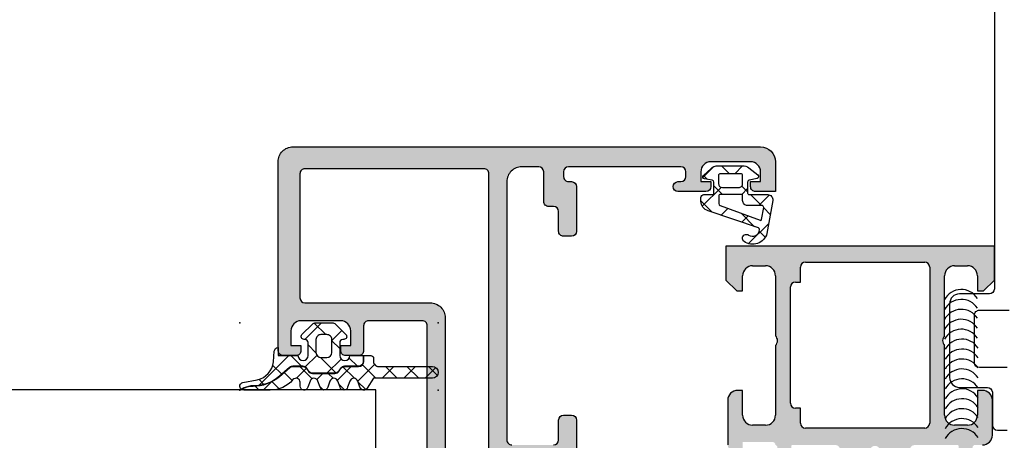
# Model space of a CAD drawing. Header units: millimetres. Extents: x 247761 to 294611, y 172579 to 236863.
# Tile 231 of 256: x 268619 to 268718, y 174683 to 174725. Entities that reach past the tile are written whole.
import ezdxf

# ---------------------------------------------------------------- set-up
doc = ezdxf.new("R2010")
doc.units = ezdxf.units.MM
doc.layers.add('FASÁDA DETAILNÍ', color=4, linetype='Continuous')
doc.layers.add('NOVA', color=240, linetype='Continuous')

# ---------------------------------------------------------------- blocks, each defined once
blk = doc.blocks.new('A$C69D17D4D')
at = {"layer": 'FASÁDA DETAILNÍ'}
h = blk.add_hatch(color=256, dxfattribs=at)
edge = h.paths.add_edge_path(flags=16)
edge.add_ellipse((-5978.789414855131, 1338.481925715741), major_axis=(-0.4999740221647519, 0), ratio=1, start_angle=179.9970229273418, end_angle=270.0029770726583)
edge.add_line((-5978.789440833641, 1338.981899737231), (-5996.789440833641, 1338.981899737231))
edge.add_ellipse((-5996.789466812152, 1338.481925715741), major_axis=(-0.4999740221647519, 0), ratio=1, start_angle=-90.00297707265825, end_angle=0.00297707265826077)
edge.add_line((-5997.289440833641, 1338.481899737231), (-5997.289440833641, 1325.981899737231))
edge.add_ellipse((-5996.789419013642, 1325.981921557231), major_axis=(-0.5000218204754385, 0), ratio=1, start_angle=0.002500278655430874, end_angle=89.99749972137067)
edge.add_line((-5996.789440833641, 1325.481899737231), (-5984.186389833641, 1325.481899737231))
edge.add_ellipse((-5984.186388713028, 1323.981900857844), major_axis=(-1.499998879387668, 0), ratio=1, start_angle=179.9999571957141, end_angle=270.0000428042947, ccw=False)
edge.add_line((-5982.686389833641, 1323.981899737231), (-5982.686389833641, 1310.981911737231))
edge.add_ellipse((-5982.186390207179, 1310.981911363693), major_axis=(-0.49999962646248, 0), ratio=1, start_angle=-4.280429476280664e-05, end_angle=90.00004280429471)
edge.add_line((-5982.186389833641, 1310.481911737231), (-5978.789440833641, 1310.481911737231))
edge.add_ellipse((-5978.789440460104, 1310.981911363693), major_axis=(-0.49999962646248, 0), ratio=1, start_angle=89.99995719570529, end_angle=180.0000428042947)
edge.add_line((-5978.289440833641, 1310.981911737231), (-5978.289440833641, 1338.481899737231))
edge = h.paths.add_edge_path()
edge.add_line((-5949.489445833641, 1339.681911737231), (-5949.489445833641, 1336.681911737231))
edge.add_line((-5949.489445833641, 1336.681911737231), (-5951.489445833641, 1336.681911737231))
edge.add_arc((-5951.489471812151, 1337.181885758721), 0.4999740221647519, 179.9970229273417, 270.00297707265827, ccw=False)
edge.add_line((-5951.989445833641, 1337.181911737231), (-5951.989445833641, 1337.681911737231))
edge.add_line((-5951.989445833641, 1337.681911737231), (-5950.989445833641, 1337.681911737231))
edge.add_line((-5950.989445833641, 1337.681911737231), (-5950.989445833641, 1338.681911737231))
edge.add_arc((-5951.989509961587, 1338.681847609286), 1.000064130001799, 0.003674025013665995, 89.99632597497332)
edge.add_line((-5951.989445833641, 1339.681911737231), (-5955.989445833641, 1339.681911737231))
edge.add_arc((-5955.98941585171, 1338.6818817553), 1.000029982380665, 90.00171778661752, 179.9982822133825)
edge.add_line((-5956.989445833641, 1338.681911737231), (-5956.989445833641, 1337.681911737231))
edge.add_line((-5956.989445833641, 1337.681911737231), (-5955.989445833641, 1337.681911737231))
edge.add_line((-5955.989445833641, 1337.681911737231), (-5955.989445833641, 1337.181911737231))
edge.add_arc((-5956.489451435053, 1337.181917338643), 0.5000056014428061, 270.00064186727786, 359.9993581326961, ccw=False)
edge.add_line((-5956.489445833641, 1336.681911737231), (-5959.289448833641, 1336.681911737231))
edge.add_arc((-5959.289448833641, 1337.181911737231), 0.5, 90, 270, ccw=False)
edge.add_line((-5959.289448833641, 1337.681911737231), (-5958.989445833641, 1337.681911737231))
edge.add_arc((-5958.989456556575, 1338.181922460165), 0.5000107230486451, 270.0012287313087, 359.9987712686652)
edge.add_line((-5958.489445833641, 1338.181911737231), (-5958.489445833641, 1338.681911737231))
edge.add_arc((-5958.98951375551, 1338.681843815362), 0.500067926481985, 0.007782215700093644, 89.99221778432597)
edge.add_line((-5958.989445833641, 1339.181911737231), (-5970.289440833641, 1339.181911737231))
edge.add_arc((-5970.289419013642, 1338.681889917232), 0.5000218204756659, 90.00250027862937, 179.9974997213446)
edge.add_line((-5970.789440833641, 1338.681911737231), (-5970.789440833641, 1338.181911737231))
edge.add_arc((-5970.289503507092, 1338.18184906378), 0.4999373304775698, 179.9928172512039, 270.007182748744)
edge.add_line((-5970.289440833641, 1337.681911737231), (-5969.989437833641, 1337.681911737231))
edge.add_arc((-5969.989500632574, 1337.181848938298), 0.5000628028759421, 0.007195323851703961, 89.99280467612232, ccw=False)
edge.add_line((-5969.489437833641, 1337.181911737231), (-5969.489437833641, 1332.681911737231))
edge.add_arc((-5969.989443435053, 1332.681917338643), 0.5000056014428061, 270.00064186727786, 359.9993581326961, ccw=False)
edge.add_line((-5969.989437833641, 1332.181911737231), (-5970.789440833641, 1332.181911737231))
edge.add_arc((-5970.789466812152, 1332.681885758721), 0.4999740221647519, 179.9970229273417, 270.00297707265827, ccw=False)
edge.add_line((-5971.289440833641, 1332.681911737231), (-5971.289440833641, 1334.681911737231))
edge.add_arc((-5971.789508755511, 1334.681843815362), 0.500067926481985, 0.007782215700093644, 89.99221778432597)
edge.add_line((-5971.789440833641, 1335.181911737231), (-5972.289440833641, 1335.181911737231))
edge.add_arc((-5972.289503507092, 1335.68184906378), 0.499937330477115, 179.9928172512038, 270.00718274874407, ccw=False)
edge.add_line((-5972.789440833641, 1335.681911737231), (-5972.789440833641, 1338.681911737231))
edge.add_arc((-5973.289495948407, 1338.681856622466), 0.500055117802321, 0.006314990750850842, 89.99368500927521)
edge.add_line((-5973.289440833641, 1339.181911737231), (-5974.989437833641, 1339.181911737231))
edge.add_arc((-5974.989469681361, 1337.681943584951), 1.499968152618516, 89.99878348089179, 180.0012165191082)
edge.add_line((-5976.489437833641, 1337.681911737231), (-5976.489437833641, 1311.681911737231))
edge.add_arc((-5975.989458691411, 1311.681890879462), 0.4999791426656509, 179.9976097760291, 270.002390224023)
edge.add_line((-5975.989437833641, 1311.181911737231), (-5971.789440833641, 1311.181911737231))
edge.add_arc((-5971.789446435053, 1311.681917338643), 0.5000056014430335, 270.0006418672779, 359.9993581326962)
edge.add_line((-5971.289440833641, 1311.681911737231), (-5971.289440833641, 1313.681911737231))
edge.add_arc((-5970.789419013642, 1313.681889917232), 0.5000218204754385, 90.00250027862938, 179.9974997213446, ccw=False)
edge.add_line((-5970.789440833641, 1314.181911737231), (-5969.989437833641, 1314.181911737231))
edge.add_arc((-5969.989490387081, 1313.681859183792), 0.5000525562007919, 0.006021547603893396, 89.99397845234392, ccw=False)
edge.add_line((-5969.489437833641, 1313.681911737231), (-5969.489437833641, 1308.681910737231))
edge.add_line((-5969.489437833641, 1308.681910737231), (-5969.706758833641, 1307.924021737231))
edge.add_arc((-5969.418380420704, 1307.841330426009), 0.2999999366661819, 163.9999757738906, 232.0951853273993)
edge.add_arc((-5969.786990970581, 1307.367910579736), 0.3000001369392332, 3.0079431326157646e-05, 52.095281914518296, ccw=False)
edge.add_line((-5969.486990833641, 1307.367910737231), (-5969.486992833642, 1305.303763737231))
edge.add_arc((-5969.886992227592, 1305.303763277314), 0.3999993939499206, -111.97376953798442, 6.587841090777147e-05, ccw=False)
edge.add_line((-5970.036664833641, 1304.932821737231), (-5972.059893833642, 1305.749182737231))
edge.add_arc((-5971.985057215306, 1305.934652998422), 0.19999934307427, 155.8589076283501, 248.0260921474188, ccw=False)
edge.add_line((-5972.167564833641, 1306.016449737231), (-5971.099244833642, 1308.400134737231))
edge.add_arc((-5971.281752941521, 1308.481931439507), 0.1999997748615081, 335.8589745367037, 450.819900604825)
edge.add_line((-5971.284614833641, 1308.681910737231), (-5982.588694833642, 1308.681911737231))
edge.add_arc((-5982.597126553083, 1308.490497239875), 0.1916001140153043, 87.4777781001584, 181.0444500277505)
edge.add_line((-5982.788694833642, 1308.487004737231), (-5982.788694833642, 1308.066420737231))
edge.add_line((-5982.788694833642, 1308.066420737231), (-5981.356959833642, 1305.600808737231))
edge.add_arc((-5981.616296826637, 1305.449997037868), 0.2999997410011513, -74.00002828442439, 30.17919611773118, ccw=False)
edge.add_line((-5981.533605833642, 1305.161618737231), (-5983.025766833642, 1304.733747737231))
edge.add_line((-5983.025766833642, 1304.733747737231), (-5983.889041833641, 1304.235335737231))
edge.add_arc((-5984.089041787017, 1304.581745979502), 0.4000000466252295, 180.0000347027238, 299.9999884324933, ccw=False)
edge.add_line((-5984.489041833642, 1304.581745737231), (-5984.488694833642, 1308.689676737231))
edge.add_line((-5984.488694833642, 1308.689676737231), (-5984.486389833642, 1323.181733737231))
edge.add_arc((-5984.986389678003, 1323.181911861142), 0.4999998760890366, 359.9795884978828, 450.0000178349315)
edge.add_line((-5984.986389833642, 1323.681911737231), (-5990.389431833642, 1323.681911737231))
edge.add_arc((-5990.389432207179, 1323.181912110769), 0.49999962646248, 89.99995719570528, 180.0000428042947)
edge.add_line((-5990.889431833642, 1323.181911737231), (-5990.889431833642, 1320.681911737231))
edge.add_arc((-5991.389431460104, 1320.681911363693), 0.49999962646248, -90.00004280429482, 4.28042947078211e-05, ccw=False)
edge.add_line((-5991.389431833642, 1320.181911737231), (-5992.689434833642, 1320.181911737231))
edge.add_arc((-5992.689455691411, 1320.681890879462), 0.4999791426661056, 179.9976097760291, 270.00239022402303, ccw=False)
edge.add_line((-5993.189434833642, 1320.681911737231), (-5993.189434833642, 1321.181911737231))
edge.add_line((-5993.189434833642, 1321.181911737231), (-5992.189434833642, 1321.181911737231))
edge.add_line((-5992.189434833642, 1321.181911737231), (-5992.189434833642, 1322.681911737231))
edge.add_arc((-5993.189466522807, 1322.681880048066), 1.000031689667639, 0.001815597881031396, 89.99818440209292)
edge.add_line((-5993.189434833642, 1323.681911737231), (-5997.189434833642, 1323.681911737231))
edge.add_arc((-5997.189365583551, 1322.681842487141), 1.00006925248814, 90.00396746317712, 179.9960325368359)
edge.add_line((-5998.189434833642, 1322.681911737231), (-5998.189434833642, 1321.181911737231))
edge.add_line((-5998.189434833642, 1321.181911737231), (-5997.189434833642, 1321.181911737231))
edge.add_line((-5997.189434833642, 1321.181911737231), (-5997.189434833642, 1320.681911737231))
edge.add_arc((-5997.689408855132, 1320.681885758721), 0.4999740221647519, -90.00297707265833, 0.0029770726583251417, ccw=False)
edge.add_line((-5997.689434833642, 1320.181911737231), (-5998.989437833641, 1320.181911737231))
edge.add_arc((-5998.98943223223, 1320.681917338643), 0.5000056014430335, 180.0006418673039, 269.99935813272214, ccw=False)
edge.add_line((-5999.489437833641, 1320.681911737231), (-5999.489437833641, 1339.681911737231))
edge.add_arc((-5997.989467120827, 1339.681941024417), 1.499970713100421, 89.9988812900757, 180.0011187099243, ccw=False)
edge.add_line((-5997.989437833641, 1341.181911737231), (-5950.989445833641, 1341.181911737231))
edge.add_arc((-5950.989506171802, 1339.681851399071), 1.500060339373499, 0.0023046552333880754, 89.99769534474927, ccw=False)
h = blk.add_hatch(dxfattribs=at)
h.set_pattern_fill('ANSI37', color=256, scale=0.625, angle=90, style=0)
h.set_pattern_definition([(135, (0, 0), (-1.403165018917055, -1.403165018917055), []), (225, (0, 0), (1.403165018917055, -1.403165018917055), [])])
edge = h.paths.add_edge_path(flags=16)
edge.add_ellipse((-5952.291680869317, 1335.779726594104), major_axis=(-0.4977897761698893, 0), ratio=1, start_angle=-0.19257972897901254, end_angle=90.25472202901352, ccw=False)
edge.add_line((-5952.789467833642, 1335.781399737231), (-5952.789467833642, 1336.281918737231))
edge.add_ellipse((-5952.889451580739, 1336.281932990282), major_axis=(-0.09998374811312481, 0), ratio=1, start_angle=179.991832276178, end_angle=270.008740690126)
edge.add_line((-5952.889466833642, 1336.381916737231), (-5955.089896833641, 1336.381920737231))
edge.add_ellipse((-5955.08989417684, 1336.281916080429), major_axis=(-0.1000046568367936, 0), ratio=1, start_angle=270.001522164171, end_angle=359.9984778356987)
edge.add_line((-5955.189898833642, 1336.281918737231), (-5955.189898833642, 1335.469976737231))
edge.add_ellipse((-5954.989892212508, 1335.469985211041), major_axis=(-0.2000066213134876, 0), ratio=1, start_angle=0.002427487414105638, end_angle=74.31138469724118)
edge.add_line((-5955.043975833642, 1335.277429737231), (-5951.025834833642, 1333.790104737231))
edge.add_ellipse((-5950.991121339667, 1333.883886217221), major_axis=(-0.0999999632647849, 0), ratio=1, start_angle=69.6878171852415, end_angle=169.6777158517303)
edge.add_line((-5950.892739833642, 1333.865967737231), (-5950.672456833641, 1335.075436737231))
edge.add_ellipse((-5950.872347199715, 1335.081945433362), major_axis=(-0.199996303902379, 0), ratio=1, start_angle=178.1350321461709, end_angle=270.001041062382)
edge.add_line((-5950.872350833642, 1335.281941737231), (-5952.289467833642, 1335.281941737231))
edge = h.paths.add_edge_path(flags=16)
edge.add_ellipse((-5952.989469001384, 1338.281930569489), major_axis=(-0.2000001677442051, 0), ratio=1, start_angle=179.9997615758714, end_angle=270.0002384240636)
edge.add_line((-5952.989469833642, 1338.481930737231), (-5955.023926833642, 1338.481926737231))
edge.add_ellipse((-5955.023931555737, 1338.281931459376), major_axis=(-0.1999952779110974, 0), ratio=1, start_angle=-90.00135281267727, end_angle=0.0004933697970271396)
edge.add_line((-5955.223926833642, 1338.281929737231), (-5955.223926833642, 1337.481919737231))
edge.add_ellipse((-5954.823916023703, 1337.481928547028), major_axis=(-0.4000108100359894, 0), ratio=1, start_angle=0.001261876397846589, end_angle=89.99802192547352)
edge.add_line((-5954.823929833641, 1337.081917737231), (-5953.189466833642, 1337.081917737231))
edge.add_ellipse((-5953.189463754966, 1337.481912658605), major_axis=(-0.3999949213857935, 0), ratio=1, start_angle=89.99955900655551, end_angle=180.0010139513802)
edge.add_line((-5952.789468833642, 1337.481919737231), (-5952.789468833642, 1338.281929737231))
edge = h.paths.add_edge_path()
edge.add_arc((-5951.389476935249, 1338.205378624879), 0.2000083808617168, -74.99848051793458, 49.99768421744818, ccw=False)
edge.add_line((-5951.337705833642, 1338.012186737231), (-5952.141230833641, 1337.821652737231))
edge.add_arc((-5952.089454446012, 1337.628459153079), 0.200011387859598, 105.0028563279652, 179.9972544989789)
edge.add_line((-5952.289465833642, 1337.628468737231), (-5952.289465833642, 1336.531918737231))
edge.add_arc((-5952.139478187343, 1336.53190838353), 0.1499876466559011, 179.9960448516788, 270.0039551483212)
edge.add_line((-5952.139467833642, 1336.381920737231), (-5950.256596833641, 1336.381928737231))
edge.add_arc((-5950.25659491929, 1335.881928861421), 0.4999998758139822, -9.933572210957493, 90.00021936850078, ccw=False)
edge.add_line((-5949.764090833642, 1335.795675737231), (-5950.345479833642, 1332.475949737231))
edge.add_arc((-5951.789465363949, 1332.882024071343), 1.499996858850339, 234.91244600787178, 344.29307554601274, ccw=False)
edge.add_arc((-5952.421772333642, 1331.981921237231), 0.3999981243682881, 54.911995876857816, 234.9119958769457, ccw=False)
edge.add_arc((-5951.787250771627, 1332.863220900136), 0.6860034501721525, 233.8588144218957, 359.5156416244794)
edge.add_arc((-5951.250374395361, 1332.877041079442), 0.1503878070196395, 352.5039217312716, 430.9838490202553)
edge.add_line((-5951.201372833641, 1333.019221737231), (-5956.247598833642, 1334.746903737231))
edge.add_arc((-5955.989477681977, 1335.712995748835), 0.9999801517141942, 179.9994276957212, 255.04108906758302, ccw=False)
edge.add_line((-5956.989457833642, 1335.713005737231), (-5956.989469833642, 1336.081910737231))
edge.add_arc((-5956.689450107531, 1336.08189001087), 0.3000197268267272, 90.0031942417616, 179.9960418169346, ccw=False)
edge.add_line((-5956.689466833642, 1336.381909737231), (-5955.839451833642, 1336.381909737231))
edge.add_arc((-5955.83943891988, 1336.531893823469), 0.1499840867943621, 269.9950667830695, 360.0049332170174)
edge.add_line((-5955.689454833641, 1336.531906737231), (-5955.689465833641, 1337.628468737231))
edge.add_arc((-5955.889480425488, 1337.628459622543), 0.20001459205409, 0.002610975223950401, 74.99762566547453)
edge.add_line((-5955.837704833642, 1337.821656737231), (-5956.641076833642, 1337.950750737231))
edge.add_arc((-5956.589352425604, 1338.143926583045), 0.1999808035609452, 134.9925555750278, 255.01021291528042, ccw=False)
edge.add_line((-5956.730741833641, 1338.285352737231), (-5955.954871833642, 1339.011871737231))
edge.add_arc((-5955.271361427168, 1338.28193010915), 1.000000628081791, 89.99996599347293, 133.1185376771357, ccw=False)
edge.add_line((-5955.271360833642, 1339.281930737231), (-5952.792727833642, 1339.281930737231))
edge.add_arc((-5952.792728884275, 1338.281927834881), 1.000002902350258, 52.1722069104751, 89.99993980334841, ccw=False)
edge.add_line((-5952.179436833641, 1339.071787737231), (-5951.260907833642, 1338.358588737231))
h = blk.add_hatch(color=256, dxfattribs=at)
edge = h.paths.add_edge_path()
edge.add_arc((-5931.189596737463, 1311.061932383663), 0.120000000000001, 360.0000000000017, 450.00000000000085, ccw=False)
edge.add_line((-5931.069596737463, 1311.061932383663), (-5931.069596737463, 1308.301934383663))
edge.add_arc((-5930.769596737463, 1308.301934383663), 0.3000000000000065, 540, 629.9999999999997)
edge.add_line((-5930.769596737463, 1308.001934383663), (-5929.789622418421, 1308.001934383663))
edge.add_arc((-5929.78962241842, 1308.301934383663), 0.3000000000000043, 269.9999999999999, 360)
edge.add_line((-5929.48962241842, 1308.301934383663), (-5929.48962241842, 1310.181945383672))
edge.add_arc((-5929.410755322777, 1310.449488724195), 0.2789255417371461, 178.8371299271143, 253.5754054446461, ccw=False)
edge.add_line((-5929.68962341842, 1310.455149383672), (-5929.68962341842, 1310.908743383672))
edge.add_arc((-5929.410785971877, 1310.91441179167), 0.2788950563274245, 106.41987641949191, 181.1645893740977, ccw=False)
edge.add_line((-5929.48962241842, 1311.181932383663), (-5928.689447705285, 1311.181932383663))
edge.add_arc((-5928.689447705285, 1312.181932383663), 0.9999999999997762, 269.9999999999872, 359.9999999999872)
edge.add_line((-5927.689447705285, 1312.181932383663), (-5927.689447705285, 1315.681939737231))
edge.add_arc((-5928.689467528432, 1315.681919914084), 1.000019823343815, 360.001135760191, 449.9988642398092)
edge.add_line((-5928.689447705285, 1316.681939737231), (-5929.189447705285, 1316.681939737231))
edge.add_line((-5929.189447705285, 1316.681939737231), (-5929.189447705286, 1314.181939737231))
edge.add_arc((-5930.189493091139, 1314.181985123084), 1.000045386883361, 270.0026002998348, 359.9973997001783, ccw=False)
edge.add_line((-5930.189447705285, 1313.181939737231), (-5931.489466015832, 1313.181939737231))
edge.add_arc((-5931.489413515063, 1314.181992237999), 1.000052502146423, 180.0030079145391, 269.9969920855, ccw=False)
edge.add_line((-5932.489466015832, 1314.181939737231), (-5932.489466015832, 1321.181939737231))
edge.add_arc((-5931.964344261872, 1321.681939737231), 0.7250881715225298, 136.4038161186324, 223.5961838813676, ccw=False)
edge.add_line((-5932.489466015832, 1322.181939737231), (-5932.489466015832, 1328.216027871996))
edge.add_arc((-5931.489413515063, 1328.215975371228), 1.000052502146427, 450.0030079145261, 539.9969920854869, ccw=False)
edge.add_line((-5931.489466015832, 1329.216027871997), (-5930.189447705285, 1329.216027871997))
edge.add_arc((-5930.189493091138, 1328.215982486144), 1.000045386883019, 360.00260029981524, 449.9973997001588, ccw=False)
edge.add_line((-5929.189447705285, 1328.216027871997), (-5929.189447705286, 1326.681939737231))
edge.add_line((-5929.189447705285, 1326.681939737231), (-5928.589441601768, 1326.681939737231))
edge.add_line((-5928.589441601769, 1326.681939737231), (-5927.489466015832, 1327.781945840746))
edge.add_line((-5927.489466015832, 1327.781945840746), (-5927.489466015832, 1331.181939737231))
edge.add_line((-5927.489466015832, 1331.181939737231), (-5954.489366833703, 1331.181939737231))
edge.add_line((-5954.489366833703, 1331.181939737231), (-5954.489366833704, 1327.781945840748))
edge.add_line((-5954.489366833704, 1327.781945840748), (-5953.389391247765, 1326.681939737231))
edge.add_line((-5953.389391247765, 1326.681939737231), (-5952.78938514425, 1326.681939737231))
edge.add_line((-5952.78938514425, 1326.681939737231), (-5952.789385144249, 1328.216027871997))
edge.add_arc((-5951.789339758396, 1328.215982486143), 1.000045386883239, 450.0026002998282, 539.9973997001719, ccw=False)
edge.add_line((-5951.78938514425, 1329.216027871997), (-5950.489366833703, 1329.216027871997))
edge.add_arc((-5950.48941933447, 1328.215975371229), 1.000052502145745, 360.00300791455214, 449.99699208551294, ccw=False)
edge.add_line((-5949.489366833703, 1328.216027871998), (-5949.489366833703, 1322.181939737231))
edge.add_arc((-5950.014488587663, 1321.681939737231), 0.7250881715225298, 316.40381611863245, 403.59618388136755, ccw=False)
edge.add_line((-5949.489366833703, 1321.181939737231), (-5949.489366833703, 1314.181939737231))
edge.add_arc((-5950.489419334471, 1314.181992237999), 1.000052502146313, 270.00300791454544, 359.99699208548, ccw=False)
edge.add_line((-5950.489366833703, 1313.181939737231), (-5951.78938514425, 1313.181939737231))
edge.add_arc((-5951.789339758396, 1314.181985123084), 1.000045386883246, 180.0026002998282, 269.9973997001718, ccw=False)
edge.add_line((-5952.78938514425, 1314.181939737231), (-5952.78938514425, 1316.681939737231))
edge.add_line((-5952.78938514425, 1316.681939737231), (-5953.28938514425, 1316.681939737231))
edge.add_arc((-5953.289365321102, 1315.681919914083), 1.000019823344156, 450.0011357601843, 539.9988642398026)
edge.add_line((-5954.28938514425, 1315.681939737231), (-5954.28938514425, 1311.181939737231))
edge.add_arc((-5953.78939546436, 1311.181929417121), 0.4999896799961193, 539.9988173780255, 630.0011826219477)
edge.add_line((-5953.78938514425, 1310.681939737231), (-5952.78938514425, 1310.681939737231))
edge.add_line((-5952.78938514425, 1310.681939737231), (-5952.78938514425, 1311.481942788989))
edge.add_line((-5952.78938514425, 1311.481942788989), (-5949.78936988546, 1311.481942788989))
edge.add_arc((-5949.78936719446, 1311.181935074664), 0.3000077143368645, 359.99948607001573, 450.0005139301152, ccw=False)
edge.add_arc((-5949.568195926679, 1310.91441179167), 0.2788950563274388, 358.83541062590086, 433.58012358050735, ccw=False)
edge.add_line((-5949.289358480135, 1310.908743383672), (-5949.289358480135, 1310.455149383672))
edge.add_arc((-5949.568226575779, 1310.449488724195), 0.2789255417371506, 286.4245945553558, 361.1628700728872, ccw=False)
edge.add_line((-5949.489359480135, 1310.181945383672), (-5949.489359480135, 1308.301934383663))
edge.add_arc((-5949.189359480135, 1308.301934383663), 0.3000000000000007, 539.9999999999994, 629.9999999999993)
edge.add_line((-5949.189359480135, 1308.001934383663), (-5948.209385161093, 1308.001934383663))
edge.add_arc((-5948.209385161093, 1308.301934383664), 0.3000000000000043, 270, 360)
edge.add_line((-5947.909385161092, 1308.301934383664), (-5947.909385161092, 1311.061932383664))
edge.add_arc((-5947.789385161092, 1311.061932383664), 0.1200000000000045, 450, 539.9999999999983, ccw=False)
edge.add_line((-5947.789385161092, 1311.181932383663), (-5943.489359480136, 1311.181932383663))
edge.add_arc((-5943.489359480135, 1310.681932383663), 0.4999999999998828, 360.000000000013, 450.0000000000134, ccw=False)
edge.add_line((-5942.989359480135, 1310.681932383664), (-5942.989359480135, 1309.981932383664))
edge.add_line((-5942.989359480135, 1309.981932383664), (-5944.370854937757, 1307.589112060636))
edge.add_arc((-5944.251239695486, 1307.520052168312), 0.1381197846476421, 509.9999999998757, 637.702437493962)
edge.add_arc((-5944.69885808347, 1312.361403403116), 4.999999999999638, 275.3492280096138, 341.2905992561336)
edge.add_arc((-5939.489490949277, 1310.5971772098), 0.5000000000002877, 378.7094007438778, 521.2905992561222, ccw=False)
edge.add_arc((-5934.280123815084, 1312.361403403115), 4.999999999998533, 198.7094007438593, 264.6507719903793)
edge.add_arc((-5934.727742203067, 1307.520052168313), 0.1381197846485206, 262.2975625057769, 389.9999999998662)
edge.add_line((-5934.608126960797, 1307.589112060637), (-5935.98962241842, 1309.981932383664))
edge.add_line((-5935.98962241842, 1309.981932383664), (-5935.989622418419, 1310.681932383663))
edge.add_arc((-5935.489622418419, 1310.681932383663), 0.5000000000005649, 449.9999999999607, 539.9999999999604, ccw=False)
edge.add_line((-5935.489622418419, 1311.181932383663), (-5931.189596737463, 1311.181932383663))
edge = h.paths.add_edge_path(flags=16)
edge.add_arc((-5946.489374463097, 1329.081933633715), 0.5, 450, 540, ccw=False)
edge.add_line((-5946.489374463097, 1329.581933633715), (-5934.489466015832, 1329.581933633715))
edge.add_arc((-5934.489466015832, 1329.081933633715), 0.5, 360, 450, ccw=False)
edge.add_line((-5933.989466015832, 1329.081933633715), (-5933.989466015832, 1313.381951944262))
edge.add_arc((-5934.489466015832, 1313.381951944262), 0.5, 270, 360, ccw=False)
edge.add_line((-5934.489466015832, 1312.881951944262), (-5946.489374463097, 1312.881951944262))
edge.add_arc((-5946.489374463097, 1313.381951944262), 0.5, 180, 270, ccw=False)
edge.add_line((-5946.989374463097, 1313.381951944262), (-5946.989374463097, 1314.881951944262))
edge.add_line((-5946.989374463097, 1314.881951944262), (-5947.489374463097, 1314.881951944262))
edge.add_arc((-5947.489374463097, 1315.381951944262), 0.5000000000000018, 180.0000000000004, 270, ccw=False)
edge.add_line((-5947.989374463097, 1315.381951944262), (-5947.989374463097, 1327.081933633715))
edge.add_arc((-5947.489374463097, 1327.081933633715), 0.5, 450, 539.9999999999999, ccw=False)
edge.add_line((-5947.489374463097, 1327.581933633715), (-5946.989374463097, 1327.581933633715))
edge.add_line((-5946.989374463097, 1327.581933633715), (-5946.989374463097, 1329.081933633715))
h = blk.add_hatch(dxfattribs=at)
h.set_pattern_fill('ANSI37', color=256, scale=0.625, angle=90, style=0)
h.set_pattern_definition([(135, (-5999.489465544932, 1320.681940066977), (-1.403165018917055, -1.403165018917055), []), (225, (-5999.489465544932, 1320.681940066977), (1.403165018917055, -1.403165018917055), [])])
edge = h.paths.add_edge_path()
edge.add_arc((-5992.879513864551, 1322.091933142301), 0.2900050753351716, -89.99948928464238, 45.00243667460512, ccw=False)
edge.add_line((-5992.879511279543, 1321.801928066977), (-5992.979505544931, 1321.801928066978))
edge.add_arc((-5992.979505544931, 1321.491928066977), 0.3099999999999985, 89.9999999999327, 180.0000000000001)
edge.add_line((-5993.289505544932, 1321.491928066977), (-5993.289505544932, 1320.191952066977))
edge.add_arc((-5992.779505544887, 1320.191952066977), 0.5100000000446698, 179.9999999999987, 358.8764798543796)
edge.add_line((-5992.269603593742, 1320.181952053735), (-5990.910995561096, 1320.181950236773))
edge.add_line((-5990.910995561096, 1320.181950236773), (-5990.910995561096, 1319.591949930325))
edge.add_arc((-5991.400995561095, 1319.591949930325), 0.4900000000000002, 270, 359.9999999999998, ccw=False)
edge.add_line((-5991.400995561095, 1319.101949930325), (-5992.800993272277, 1319.101949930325))
edge.add_arc((-5992.800993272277, 1318.591949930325), 0.5099999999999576, 89.9999999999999, 149.9999999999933)
edge.add_line((-5993.242666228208, 1318.846949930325), (-5993.358136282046, 1318.646949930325))
edge.add_arc((-5993.782488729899, 1318.891949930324), 0.4900000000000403, 269.9999999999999, 329.99999999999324, ccw=False)
edge.add_line((-5993.782488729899, 1318.401949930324), (-5996.019498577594, 1318.401949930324))
edge.add_arc((-5996.019498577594, 1318.891949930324), 0.4899999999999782, 209.9999999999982, 269.9999999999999, ccw=False)
edge.add_line((-5996.443851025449, 1318.646949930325), (-5996.559321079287, 1318.846949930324))
edge.add_arc((-5997.000994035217, 1318.591949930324), 0.5100000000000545, 29.99999999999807, 90.0000000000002)
edge.add_line((-5997.000994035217, 1319.101949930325), (-5997.998591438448, 1319.101949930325))
edge.add_arc((-5997.998591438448, 1318.596016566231), 0.5059333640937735, 90.00000000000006, 130.6411808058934)
edge.add_line((-5998.328115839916, 1318.979920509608), (-5999.354347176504, 1318.099053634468))
edge.add_arc((-6001.955544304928, 1321.129511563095), 3.993732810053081, 269.381130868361, 310.6411808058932, ccw=False)
edge.add_arc((-6002.020391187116, 1315.12612897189), 2.010000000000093, 89.38113086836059, 116.6547912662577)
edge.add_line((-6002.922105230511, 1316.922517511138), (-6003.1891411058, 1316.788476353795))
edge.add_arc((-6002.944171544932, 1317.091940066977), 0.3900003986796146, 101.01056244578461, 231.0879706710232, ccw=False)
edge.add_line((-6003.018657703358, 1317.474761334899), (-6001.580566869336, 1317.754362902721))
edge.add_arc((-6001.964178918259, 1319.727416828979), 2.010000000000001, 281.0024964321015, 355.0047506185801)
edge.add_line((-5999.961813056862, 1319.552399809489), (-5999.868030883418, 1320.625359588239))
edge.add_arc((-5999.479463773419, 1320.591938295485), 0.3900017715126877, 91.4698736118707, 175.0839953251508, ccw=False)
edge.add_line((-5999.48946783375, 1320.981811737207), (-5999.48946783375, 1320.181940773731))
edge.add_line((-5999.48946783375, 1320.181940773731), (-5997.489388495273, 1320.181952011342))
edge.add_arc((-5996.979486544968, 1320.191952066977), 0.5100000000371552, 181.1235249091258, 360)
edge.add_line((-5996.469486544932, 1320.191952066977), (-5996.469486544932, 1321.491928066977))
edge.add_arc((-5996.779486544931, 1321.491928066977), 0.3100000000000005, 4.103941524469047e-14, 90.00000000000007)
edge.add_line((-5996.779486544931, 1321.801928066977), (-5996.87951154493, 1321.801928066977))
edge.add_arc((-5996.879483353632, 1322.091943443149), 0.2900153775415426, 135.0033144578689, 269.9944304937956, ccw=False)
edge.add_line((-5997.084567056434, 1322.297003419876), (-5996.044002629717, 1323.338300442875))
edge.add_arc((-5995.697398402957, 1322.991940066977), 0.4900000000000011, 90.00000000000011, 135.0201621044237, ccw=False)
edge.add_line((-5995.697398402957, 1323.481940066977), (-5994.06134996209, 1323.481940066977))
edge.add_arc((-5994.061349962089, 1322.991940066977), 0.4899999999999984, 44.97230077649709, 89.99999999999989, ccw=False)
edge.add_line((-5993.714700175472, 1323.338254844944), (-5992.674458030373, 1322.297006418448))
edge = h.paths.add_edge_path()
edge.add_arc((-5994.5794827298, 1320.491918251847), 0.4999901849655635, 270.0000000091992, 360.0000000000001)
edge.add_line((-5994.079492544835, 1320.491918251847), (-5994.079492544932, 1321.791928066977))
edge.add_arc((-5994.579473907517, 1321.791946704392), 0.4999813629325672, 359.997864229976, 450.0021357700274)
edge.add_line((-5994.579492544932, 1322.291928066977), (-5995.17949954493, 1322.291928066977))
edge.add_arc((-5995.179518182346, 1321.791946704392), 0.4999813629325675, 89.99786422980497, 180.002135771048)
edge.add_line((-5995.679499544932, 1321.791928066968), (-5995.679499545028, 1320.491918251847))
edge.add_arc((-5995.179509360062, 1320.491918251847), 0.4999901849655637, 180, 270)
edge.add_line((-5995.179509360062, 1319.991928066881), (-5994.57948272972, 1319.991928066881))
h = blk.add_hatch(dxfattribs=at)
h.set_pattern_fill('ANSI37', color=256, scale=0.48, angle=90, style=0)
h.set_pattern_definition([(135, (-5999.489465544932, 1320.681940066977), (-1.077630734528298, -1.077630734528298), []), (225, (-5999.489465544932, 1320.681940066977), (1.077630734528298, -1.077630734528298), [])])
edge = h.paths.add_edge_path()
edge.add_line((-5992.27527937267, 1317.598523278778), (-5992.502538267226, 1316.991465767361))
edge.add_arc((-5992.879374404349, 1317.091940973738), 0.3900009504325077, 194.929368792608, 345.0706312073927, ccw=False)
edge.add_line((-5993.256210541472, 1316.99146576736), (-5993.483469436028, 1317.598523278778))
edge.add_arc((-5993.879374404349, 1317.491939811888), 0.4100009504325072, 15.0676336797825, 164.9323663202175)
edge.add_line((-5994.27527937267, 1317.598523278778), (-5994.502538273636, 1316.991465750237))
edge.add_arc((-5994.879374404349, 1317.091939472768), 0.390000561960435, 194.9291583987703, 345.0708416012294, ccw=False)
edge.add_line((-5995.256210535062, 1316.991465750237), (-5995.483469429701, 1317.598523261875))
edge.add_arc((-5995.879374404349, 1317.491941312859), 0.4100005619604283, 15.0674286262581, 164.9325752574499)
edge.add_line((-5996.275279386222, 1317.598523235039), (-5996.502534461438, 1316.99146573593))
edge.add_arc((-5996.879417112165, 1317.091952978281), 0.3900489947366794, 180.0000000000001, 345.0706831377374, ccw=False)
edge.add_line((-5997.269466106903, 1317.091952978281), (-5997.269466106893, 1317.491942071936))
edge.add_arc((-5997.679466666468, 1317.491942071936), 0.4100005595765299, 1.030808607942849e-10, 139.6800643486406)
edge.add_arc((-6000.271752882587, 1319.691911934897), 2.989972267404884, 269.9986695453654, 319.6800621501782, ccw=False)
edge.add_line((-6000.271822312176, 1316.701939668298), (-6002.943613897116, 1316.701940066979))
edge.add_arc((-6002.944171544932, 1317.091940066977), 0.3900003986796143, 234.35943002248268, 270.0819252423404, ccw=False)
edge.add_line((-6003.171424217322, 1316.774991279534), (-6002.913132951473, 1316.90464299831))
edge.add_arc((-6002.020391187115, 1315.12612897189), 1.990000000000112, 89.38113086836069, 116.654791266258, ccw=False)
edge.add_arc((-6001.955544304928, 1321.129511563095), 4.013732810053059, 269.381130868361, 310.6411808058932)
edge.add_line((-5999.341320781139, 1318.083877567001), (-5998.315089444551, 1318.96474444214))
edge.add_arc((-5997.998591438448, 1318.596016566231), 0.4859333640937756, 90.00000000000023, 130.6411808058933, ccw=False)
edge.add_line((-5997.998591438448, 1319.081949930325), (-5997.000994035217, 1319.081949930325))
edge.add_arc((-5997.000994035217, 1318.591949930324), 0.4900000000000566, 29.99999999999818, 89.99999999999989, ccw=False)
edge.add_line((-5996.576641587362, 1318.836949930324), (-5996.461171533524, 1318.636949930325))
edge.add_arc((-5996.019498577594, 1318.891949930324), 0.5099999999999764, 209.9999999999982, 270.0000000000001)
edge.add_line((-5996.019498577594, 1318.381949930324), (-5993.782488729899, 1318.381949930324))
edge.add_arc((-5993.782488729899, 1318.891949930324), 0.5100000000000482, 270.0000000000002, 329.999999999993)
edge.add_line((-5993.34081577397, 1318.636949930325), (-5993.225345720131, 1318.836949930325))
edge.add_arc((-5992.800993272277, 1318.591949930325), 0.4899999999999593, 90.00000000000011, 149.999999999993, ccw=False)
edge.add_line((-5992.800993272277, 1319.081949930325), (-5991.400995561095, 1319.081949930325))
edge.add_arc((-5991.400995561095, 1319.591949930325), 0.509999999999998, 270, 360.0000000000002)
edge.add_line((-5990.890995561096, 1319.591949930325), (-5990.890995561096, 1320.181950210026))
edge.add_line((-5990.890995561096, 1320.181950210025), (-5990.179374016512, 1320.181949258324))
edge.add_arc((-5990.179374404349, 1319.891949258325), 0.2900000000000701, -2.8421709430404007e-13, 89.9999233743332, ccw=False)
edge.add_line((-5989.889374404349, 1319.891949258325), (-5989.88937440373, 1319.591964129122))
edge.add_arc((-5989.37955241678, 1319.591782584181), 0.5098220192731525, 179.9795972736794, 270.024286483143)
edge.add_line((-5989.379336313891, 1319.081960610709), (-5983.979373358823, 1319.081930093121))
edge.add_arc((-5983.979376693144, 1318.491931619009), 0.5899984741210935, -90.00000000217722, 89.99967619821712, ccw=False)
edge.add_line((-5983.979376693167, 1317.901933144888), (-5989.884784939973, 1317.901933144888))
edge.add_line((-5989.884784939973, 1317.901933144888), (-5990.541488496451, 1316.897178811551))
edge.add_arc((-5990.879376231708, 1317.091939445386), 0.3899997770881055, 194.9297590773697, 330.0405788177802, ccw=False)
edge.add_line((-5991.256210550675, 1316.991461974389), (-5991.483469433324, 1317.598523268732))
edge.add_arc((-5991.879374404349, 1317.491939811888), 0.4100009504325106, 15.06763222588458, 164.9323663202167)
for p, q in [((-5927.489466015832, 1331.181939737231), (-5954.489366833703, 1331.181939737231)), ((-5954.489366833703, 1331.181939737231), (-5954.489366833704, 1327.781945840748)), ((-5927.489466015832, 1327.781945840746), (-5927.489466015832, 1331.181939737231)), ((-5951.78938514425, 1329.216027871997), (-5950.489366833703, 1329.216027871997)), ((-5946.489374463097, 1329.581933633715), (-5934.489466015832, 1329.581933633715)), ((-5931.489466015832, 1329.216027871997), (-5930.189447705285, 1329.216027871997)), ((-5952.78938514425, 1326.681939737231), (-5952.789385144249, 1328.216027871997)), ((-5949.489366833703, 1328.216027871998), (-5949.489366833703, 1322.181939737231)), ((-5946.989374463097, 1327.581933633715), (-5946.989374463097, 1329.081933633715)), ((-5933.989466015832, 1329.081933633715), (-5933.989466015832, 1313.381951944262)), ((-5932.489466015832, 1322.181939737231), (-5932.489466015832, 1328.216027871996)), ((-5929.189447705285, 1328.216027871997), (-5929.189447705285, 1326.681939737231)), ((-5954.489366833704, 1327.781945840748), (-5953.389391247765, 1326.681939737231)), ((-5947.489374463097, 1327.581933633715), (-5946.989374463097, 1327.581933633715)), ((-5928.589441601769, 1326.681939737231), (-5927.489466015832, 1327.781945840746)), ((-5953.389391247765, 1326.681939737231), (-5952.78938514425, 1326.681939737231)), ((-5947.989374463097, 1315.381951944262), (-5947.989374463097, 1327.081933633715)), ((-5929.189447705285, 1326.681939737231), (-5928.589441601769, 1326.681939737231)), ((-5949.489366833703, 1321.181939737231), (-5949.489366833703, 1314.181939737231)), ((-5932.489466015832, 1314.181939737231), (-5932.489466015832, 1321.181939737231)), ((-5952.78938514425, 1316.681939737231), (-5953.28938514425, 1316.681939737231)), ((-5952.78938514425, 1314.181939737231), (-5952.78938514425, 1316.681939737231)), ((-5928.689447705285, 1316.681939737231), (-5929.189447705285, 1316.681939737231)), ((-5929.189447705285, 1316.681939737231), (-5929.189447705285, 1314.181939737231)), ((-5954.28938514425, 1315.681939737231), (-5954.28938514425, 1311.181939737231)), ((-5927.689447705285, 1312.181932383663), (-5927.689447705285, 1315.681939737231)), ((-5946.989374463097, 1314.881951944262), (-5947.489374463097, 1314.881951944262)), ((-5946.989374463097, 1313.381951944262), (-5946.989374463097, 1314.881951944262)), ((-5950.489366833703, 1313.181939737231), (-5951.78938514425, 1313.181939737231)), ((-5934.489466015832, 1312.881951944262), (-5946.489374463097, 1312.881951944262)), ((-5930.189447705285, 1313.181939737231), (-5931.489466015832, 1313.181939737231))]:
    blk.add_line(p, q, dxfattribs=at)
for points in [[(-5909.489565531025, 1445.918080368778), (-5926.989466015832, 1445.918080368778, 0.414213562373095), (-5927.489466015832, 1445.418080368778), (-5927.489466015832, 1326.881939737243, -0.414213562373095), (-5927.989466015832, 1326.381939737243), (-5930.989466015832, 1326.381939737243, 0.414213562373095), (-5931.989466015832, 1325.381939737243), (-5931.989466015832, 1317.981939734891, 0.4142135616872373), (-5930.98946601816, 1316.981939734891), (-5928.189466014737, 1316.981939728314, -0.4142135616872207), (-5927.689466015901, 1316.481939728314), (-5927.689466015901, 1313.181939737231, 0.414213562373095), (-5927.189466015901, 1312.681939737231), (-5926.189466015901, 1312.681939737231, 0.414213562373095)], [(-5926.189466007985, 1318.981941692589), (-5928.989466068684, 1318.981941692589, -0.4142135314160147), (-5929.489466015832, 1319.481941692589), (-5929.489466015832, 1324.247990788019, -0.4142135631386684), (-5928.989466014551, 1324.747990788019), (-5925.989466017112, 1324.747990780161, 0.4142135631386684)], [(-5971.789440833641, 1311.181911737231, 0.414207), (-5971.289440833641, 1311.681911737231), (-5971.289440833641, 1313.681911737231), (-5971.289440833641, 1313.681911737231, -0.414188), (-5970.789440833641, 1314.181911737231), (-5969.989437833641, 1314.181911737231), (-5969.989437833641, 1314.181911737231, -0.414152), (-5969.489437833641, 1313.681911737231), (-5969.489437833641, 1308.681910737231)], [(-5984.488694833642, 1308.689676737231), (-5984.486389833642, 1323.181733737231), (-5984.486389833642, 1323.181733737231, 0.414318), (-5984.986389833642, 1323.681911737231), (-5990.389431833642, 1323.681911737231), (-5990.389431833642, 1323.681911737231, 0.414214), (-5990.889431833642, 1323.181911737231), (-5990.889431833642, 1320.681911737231), (-5990.889431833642, 1320.681911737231, -0.414214), (-5991.389431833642, 1320.181911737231), (-5992.689434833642, 1320.181911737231), (-5992.689434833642, 1320.181911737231, -0.414238), (-5993.189434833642, 1320.681911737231), (-5993.189434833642, 1321.181911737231), (-5992.189434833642, 1321.181911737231), (-5992.189434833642, 1322.681911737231), (-5992.189434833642, 1322.681911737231, 0.414195), (-5993.189434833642, 1323.681911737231), (-5997.189434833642, 1323.681911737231), (-5997.189434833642, 1323.681911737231, 0.414173), (-5998.189434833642, 1322.681911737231), (-5998.189434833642, 1321.181911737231), (-5997.189434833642, 1321.181911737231), (-5997.189434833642, 1320.681911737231), (-5997.189434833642, 1320.681911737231, -0.414244), (-5997.689434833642, 1320.181911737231), (-5998.989437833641, 1320.181911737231), (-5998.989437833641, 1320.181911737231, -0.414207), (-5999.489437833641, 1320.681911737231), (-5999.489437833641, 1339.681911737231), (-5999.489437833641, 1339.681911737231, -0.414225), (-5997.989437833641, 1341.181911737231), (-5950.989445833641, 1341.181911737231), (-5950.989445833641, 1341.181911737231, -0.41419), (-5949.489445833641, 1339.681911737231), (-5949.489445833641, 1339.681911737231), (-5949.489445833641, 1336.681911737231), (-5951.489445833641, 1336.681911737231), (-5951.489445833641, 1336.681911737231, -0.414244), (-5951.989445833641, 1337.181911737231), (-5951.989445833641, 1337.681911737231), (-5950.989445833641, 1337.681911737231), (-5950.989445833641, 1338.681911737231), (-5950.989445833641, 1338.681911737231, 0.414176), (-5951.989445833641, 1339.681911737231), (-5955.989445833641, 1339.681911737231), (-5955.989445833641, 1339.681911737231, 0.414196), (-5956.989445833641, 1338.681911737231), (-5956.989445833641, 1337.681911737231), (-5955.989445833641, 1337.681911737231), (-5955.989445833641, 1337.181911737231), (-5955.989445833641, 1337.181911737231, -0.414207), (-5956.489445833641, 1336.681911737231), (-5959.289448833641, 1336.681911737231), (-5959.289448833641, 1336.681911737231, -1), (-5959.289448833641, 1337.681911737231), (-5958.989445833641, 1337.681911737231), (-5958.989445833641, 1337.681911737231, 0.414201), (-5958.489445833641, 1338.181911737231), (-5958.489445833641, 1338.681911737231), (-5958.489445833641, 1338.681911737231, 0.414134), (-5958.989445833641, 1339.181911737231), (-5970.289440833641, 1339.181911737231), (-5970.289440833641, 1339.181911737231, 0.414188), (-5970.789440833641, 1338.681911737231), (-5970.789440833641, 1338.181911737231), (-5970.789440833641, 1338.181911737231, 0.414287), (-5970.289440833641, 1337.681911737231), (-5969.989437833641, 1337.681911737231), (-5969.989437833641, 1337.681911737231, -0.41414), (-5969.489437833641, 1337.181911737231), (-5969.489437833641, 1332.681911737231), (-5969.489437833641, 1332.681911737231, -0.414207), (-5969.989437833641, 1332.181911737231), (-5970.789440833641, 1332.181911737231), (-5970.789440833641, 1332.181911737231, -0.414244), (-5971.289440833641, 1332.681911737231), (-5971.289440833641, 1334.681911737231), (-5971.289440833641, 1334.681911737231, 0.414134), (-5971.789440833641, 1335.181911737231), (-5972.289440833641, 1335.181911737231), (-5972.289440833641, 1335.181911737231, -0.414287), (-5972.789440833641, 1335.681911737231), (-5972.789440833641, 1338.681911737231), (-5972.789440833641, 1338.681911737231, 0.414149), (-5973.289440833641, 1339.181911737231), (-5974.989437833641, 1339.181911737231), (-5974.989437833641, 1339.181911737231, 0.414226), (-5976.489437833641, 1337.681911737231), (-5976.489437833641, 1311.681911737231), (-5976.489437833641, 1311.681911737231, 0.414238), (-5975.989437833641, 1311.181911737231)]]:
    blk.add_lwpolyline(points, format="xyb", dxfattribs=at)
blk.add_lwpolyline([(-5951.260907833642, 1338.358588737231, -0.606792), (-5951.337705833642, 1338.012186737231), (-5952.141230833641, 1337.821652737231), (-5952.141230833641, 1337.821652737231, 0.339427), (-5952.289465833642, 1337.628468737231), (-5952.289465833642, 1336.531918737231), (-5952.289465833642, 1336.531918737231, 0.414254), (-5952.139467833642, 1336.381920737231), (-5950.256596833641, 1336.381928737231), (-5950.256596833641, 1336.381928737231, -0.465956), (-5949.764090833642, 1335.795675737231), (-5950.345479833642, 1332.475949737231), (-5950.345479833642, 1332.475949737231, -0.517137), (-5952.651704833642, 1331.654614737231, -1), (-5952.191839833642, 1332.309227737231, 0.610743), (-5951.101271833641, 1332.857421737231, 0.356477), (-5951.201372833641, 1333.019221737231), (-5956.247598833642, 1334.746903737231), (-5956.247598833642, 1334.746903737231, -0.339657), (-5956.989457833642, 1335.713005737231), (-5956.989469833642, 1336.081910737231), (-5956.989469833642, 1336.081910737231, -0.414177), (-5956.689466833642, 1336.381909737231), (-5955.839451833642, 1336.381909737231), (-5955.839451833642, 1336.381909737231, 0.414264), (-5955.689454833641, 1336.531906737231), (-5955.689465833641, 1337.628468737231), (-5955.689465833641, 1337.628468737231, 0.33943), (-5955.837704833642, 1337.821656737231), (-5956.641076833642, 1337.950750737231), (-5956.641076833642, 1337.950750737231, -0.577453), (-5956.730741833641, 1338.285352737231), (-5955.954871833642, 1339.011871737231), (-5955.954871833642, 1339.011871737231, -0.190392), (-5955.271360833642, 1339.281930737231), (-5952.792727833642, 1339.281930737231), (-5952.792727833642, 1339.281930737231, -0.16657), (-5952.179436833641, 1339.071787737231), (-5951.260907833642, 1338.358588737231)], format="xyb", close=True, dxfattribs=at)
at = {"layer": 'FASÁDA DETAILNÍ', "extrusion": (0, 0, -1)}
for points in [[(5978.289440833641, 1338.481899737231, -0.414244), (5978.789440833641, 1338.981899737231), (5996.789440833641, 1338.981899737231), (5996.789440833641, 1338.981899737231, -0.414244), (5997.289440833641, 1338.481899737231), (5997.289440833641, 1325.981899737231), (5997.289440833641, 1325.981899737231, -0.414188), (5996.789440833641, 1325.481899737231), (5984.186389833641, 1325.481899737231), (5984.186389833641, 1325.481899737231, 0.414214), (5982.686389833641, 1323.981899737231), (5982.686389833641, 1310.981911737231), (5982.686389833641, 1310.981911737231, -0.414214), (5982.186389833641, 1310.481911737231), (5978.789440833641, 1310.481911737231), (5978.789440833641, 1310.481911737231, -0.414214), (5978.289440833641, 1310.981911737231), (5978.289440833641, 1338.481899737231)], [(5952.789468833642, 1338.281929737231, -0.414216), (5952.989469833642, 1338.481930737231), (5955.023926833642, 1338.481926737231), (5955.023926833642, 1338.481926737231, -0.414223), (5955.223926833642, 1338.281929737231), (5955.223926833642, 1337.481919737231), (5955.223926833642, 1337.481919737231, -0.414197), (5954.823929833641, 1337.081917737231), (5953.189466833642, 1337.081917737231), (5953.189466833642, 1337.081917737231, -0.414221), (5952.789468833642, 1337.481919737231), (5952.789468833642, 1338.281929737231)], [(5952.289467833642, 1335.281941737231, 0.416502), (5952.789467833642, 1335.781399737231), (5952.789467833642, 1336.281918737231), (5952.789467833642, 1336.281918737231, -0.4143), (5952.889466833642, 1336.381916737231), (5955.089896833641, 1336.381920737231), (5955.089896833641, 1336.381920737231, -0.414198), (5955.189898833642, 1336.281918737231), (5955.189898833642, 1335.469976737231), (5955.189898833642, 1335.469976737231, -0.336095), (5955.043975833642, 1335.277429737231), (5951.025834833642, 1333.790104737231), (5951.025834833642, 1333.790104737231, -0.466254), (5950.892739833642, 1333.865967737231), (5950.672456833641, 1335.075436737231), (5950.672456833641, 1335.075436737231, -0.423785), (5950.872350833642, 1335.281941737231), (5952.289467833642, 1335.281941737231)]]:
    blk.add_lwpolyline(points, format="xyb", close=True, dxfattribs=at)
at = {"layer": 'FASÁDA DETAILNÍ', "color": 7}
for points in [[(-5992.674458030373, 1322.297006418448, -0.6681907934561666), (-5992.879511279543, 1321.801928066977), (-5992.979505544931, 1321.801928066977, 0.41421356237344), (-5993.289505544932, 1321.491928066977), (-5993.289505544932, 1320.191952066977, 0.9902431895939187), (-5992.269603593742, 1320.181952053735), (-5990.910995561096, 1320.181950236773), (-5990.910995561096, 1319.591949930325, -0.4142135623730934), (-5991.400995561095, 1319.101949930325), (-5992.800993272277, 1319.101949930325, 0.267949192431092), (-5993.242666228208, 1318.846949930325), (-5993.358136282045, 1318.646949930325, -0.2679491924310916), (-5993.782488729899, 1318.401949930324), (-5996.019498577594, 1318.401949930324, -0.267949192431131), (-5996.443851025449, 1318.646949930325), (-5996.559321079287, 1318.846949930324, 0.2679491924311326), (-5997.000994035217, 1319.101949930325), (-5997.998591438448, 1319.101949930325, 0.1792130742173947), (-5998.328115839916, 1318.979920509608), (-5999.354347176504, 1318.099053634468, -0.1820014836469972), (-6001.998680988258, 1317.136011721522, 0.1195687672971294), (-6002.922105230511, 1316.922517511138), (-6003.1891411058, 1316.788476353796, -0.6375452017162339), (-6003.018657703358, 1317.474761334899), (-6001.580566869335, 1317.754362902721, 0.3346062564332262), (-5999.961813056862, 1319.552399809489), (-5999.868030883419, 1320.625359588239, -0.381933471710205), (-5999.48946783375, 1320.981811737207), (-5999.48946783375, 1320.181940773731), (-5997.489388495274, 1320.181952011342, 0.9902431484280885), (-5996.469486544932, 1320.191952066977), (-5996.469486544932, 1321.491928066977, 0.414213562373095), (-5996.779486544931, 1321.801928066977), (-5996.87951154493, 1321.801928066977, -0.6681225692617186), (-5997.084567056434, 1322.297003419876), (-5996.044002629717, 1323.338300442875, -0.1990038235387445), (-5995.697398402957, 1323.481940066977), (-5994.061349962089, 1323.481940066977, -0.199038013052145), (-5993.714700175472, 1323.338254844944), (-5992.674458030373, 1322.297006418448)], [(-5994.57948272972, 1319.991928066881, 0.4142135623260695), (-5994.079492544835, 1320.491918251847), (-5994.079492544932, 1321.791928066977, 0.4142353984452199), (-5994.579492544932, 1322.291928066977), (-5995.17949954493, 1322.291928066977, 0.4142353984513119), (-5995.679499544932, 1321.791928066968), (-5995.679499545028, 1320.491918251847, 0.4142135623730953), (-5995.179509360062, 1319.991928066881), (-5994.57948272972, 1319.991928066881)], [(-5992.27527937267, 1317.598523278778), (-5992.502538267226, 1316.99146576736, -0.7683067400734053), (-5993.256210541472, 1316.99146576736), (-5993.483469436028, 1317.598523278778, 0.7663896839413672), (-5994.27527937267, 1317.598523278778), (-5994.502538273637, 1316.991465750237, -0.7683096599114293), (-5995.256210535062, 1316.991465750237), (-5995.4834694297, 1317.598523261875, 0.766392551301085), (-5996.275279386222, 1317.598523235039), (-5996.502534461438, 1316.99146573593, -0.8775222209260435), (-5997.269466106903, 1317.091952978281), (-5997.269466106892, 1317.491942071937, 0.6981291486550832), (-5997.992068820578, 1317.757235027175, -0.2202365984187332), (-6000.271822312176, 1316.701939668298), (-6002.943613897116, 1316.701940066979, -0.1571434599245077), (-6003.171424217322, 1316.774991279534), (-6002.913132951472, 1316.90464299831, -0.1195687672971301), (-6001.998897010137, 1317.116012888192, 0.1820014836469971), (-5999.341320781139, 1318.083877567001), (-5998.31508944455, 1318.96474444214, -0.1792130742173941), (-5997.998591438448, 1319.081949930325), (-5997.000994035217, 1319.081949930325, -0.2679491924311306), (-5996.576641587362, 1318.836949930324), (-5996.461171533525, 1318.636949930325, 0.2679491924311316), (-5996.019498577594, 1318.381949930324), (-5993.782488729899, 1318.381949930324, 0.2679491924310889), (-5993.34081577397, 1318.636949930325), (-5993.225345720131, 1318.836949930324, -0.2679491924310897), (-5992.800993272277, 1319.081949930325), (-5991.400995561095, 1319.081949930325, 0.4142135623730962), (-5990.890995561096, 1319.591949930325), (-5990.890995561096, 1320.181950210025), (-5990.179374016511, 1320.181949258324, -0.4142131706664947), (-5989.889374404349, 1319.891949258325), (-5989.88937440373, 1319.591964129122, 0.414442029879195), (-5989.379336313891, 1319.081960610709), (-5983.979373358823, 1319.081930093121, -0.999997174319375), (-5983.979376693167, 1317.901933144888), (-5989.884784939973, 1317.901933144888), (-5990.541488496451, 1316.897178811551, -0.6688782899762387), (-5991.256210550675, 1316.991461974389), (-5991.483469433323, 1317.598523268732, 0.7663896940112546), (-5992.27527937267, 1317.598523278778)]]:
    blk.add_lwpolyline(points, format="xyb", close=True, dxfattribs=at)
at = {"layer": 'FASÁDA DETAILNÍ'}
blk.add_lwpolyline([(-6377.354742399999, 1272.74602788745), (-5989.663965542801, 1272.74602788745), (-5989.663965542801, 1316.74602788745), (-6377.354742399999, 1316.74602788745), (-6458.325621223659, 1316.74602788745), (-6458.325621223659, 1272.74602788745)], close=True, dxfattribs=at)
for centre, radius, start, end in [((-5951.789339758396, 1328.215982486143), 1.000045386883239, 90.00260029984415, 179.9973997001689), ((-5950.48941933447, 1328.215975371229), 1.000052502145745, 0.003007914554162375, 89.99699208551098), ((-5946.489374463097, 1329.081933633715), 0.5, 90, 180), ((-5934.489466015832, 1329.081933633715), 0.5, 0, 90), ((-5931.489413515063, 1328.215975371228), 1.000052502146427, 90.00300791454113, 179.9969920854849), ((-5930.189493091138, 1328.215982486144), 1.000045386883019, 0.002600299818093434, 89.99739970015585), ((-5947.489374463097, 1327.081933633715), 0.4999999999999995, 90, 180), ((-5930.805656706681, 1324.92476292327), 1.906465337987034, 32.03204556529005, 152.0320455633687), ((-5930.805656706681, 1323.92476292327), 1.906465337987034, 32.03204556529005, 152.0320455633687), ((-5930.805656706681, 1322.92476292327), 1.906465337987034, 32.03204556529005, 152.0320455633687), ((-5930.805656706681, 1321.92476292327), 1.906465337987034, 32.03204556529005, 152.0320455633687), ((-5930.805656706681, 1320.92476292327), 1.906465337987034, 32.03204556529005, 152.0320455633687), ((-5950.014488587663, 1321.681939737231), 0.7250881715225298, 316.403816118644, 43.59618388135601), ((-5931.964344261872, 1321.681939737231), 0.7250881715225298, 136.403816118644, 223.596183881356), ((-5930.738056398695, 1319.925961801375), 1.906465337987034, 32.03204556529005, 152.0320455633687), ((-5930.738056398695, 1318.925961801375), 1.906465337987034, 32.03204556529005, 152.0320455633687), ((-5930.738056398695, 1317.925961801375), 1.906465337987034, 32.03204556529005, 152.0320455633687), ((-5930.738056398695, 1316.925961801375), 1.906465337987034, 32.03204556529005, 152.0320455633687), ((-5930.738056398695, 1315.925961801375), 1.906465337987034, 32.03204556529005, 152.0320455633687), ((-5953.289365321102, 1315.681919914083), 1.000019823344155, 90.00113576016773, 179.9988642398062), ((-5930.738056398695, 1314.925961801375), 1.906465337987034, 32.03204556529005, 152.0320455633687), ((-5928.689467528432, 1315.681919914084), 1.000019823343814, 0.001135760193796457, 89.99886423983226), ((-5947.489374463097, 1315.381951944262), 0.5000000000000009, 180, 270), ((-5930.738056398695, 1313.925961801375), 1.906465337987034, 32.03204556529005, 152.0320455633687), ((-5930.738056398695, 1312.925961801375), 1.906465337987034, 32.03204556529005, 152.0320455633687), ((-5951.789339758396, 1314.181985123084), 1.000045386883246, 180.0026002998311, 269.9973997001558), ((-5950.489419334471, 1314.181992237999), 1.000052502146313, 270.0030079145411, 359.9969920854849), ((-5946.489374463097, 1313.381951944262), 0.5, 180, 270), ((-5934.489466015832, 1313.381951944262), 0.5, 270, 0), ((-5931.489413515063, 1314.181992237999), 1.000052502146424, 180.0030079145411, 269.996992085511), ((-5930.738056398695, 1311.925961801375), 1.906465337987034, 32.03204556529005, 152.0320455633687), ((-5930.189493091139, 1314.181985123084), 1.000045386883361, 270.0026002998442, 359.9973997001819), ((-5930.738056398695, 1310.925961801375), 1.906465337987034, 32.03204556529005, 152.0320455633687), ((-5928.689447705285, 1312.181932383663), 0.9999999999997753, 270, 359.999999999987)]:
    blk.add_arc(centre, radius, start, end, dxfattribs=at)
for p in [(-6003.319465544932, 1323.481940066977), (-5983.389465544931, 1323.481940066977), (-6003.319465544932, 1316.701940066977), (-5983.389465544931, 1316.701940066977)]:
    blk.add_point(p, dxfattribs=at)

msp = doc.modelspace()

# ---------------------------------------------------------------- block references
at = {"layer": 'NOVA', "ltscale": 300}
msp.add_blockref('A$C69D17D4D', (274644.5174331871, 173371.2585875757), dxfattribs=at)

doc.saveas('drawing.dxf')
